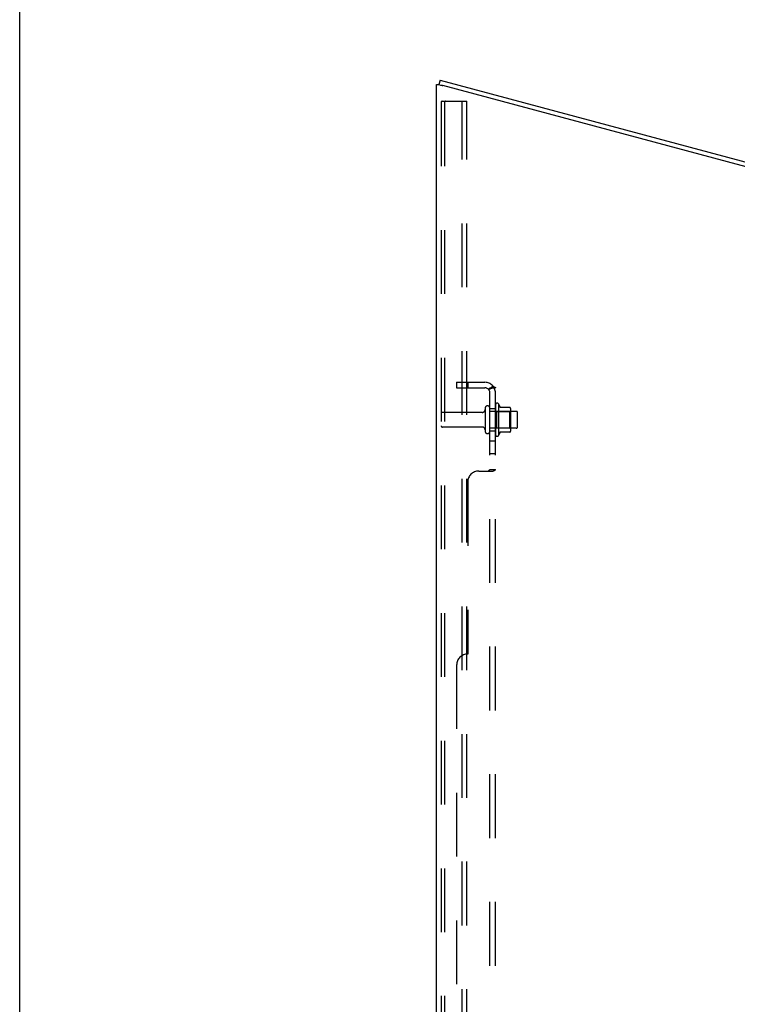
# Model space of a CAD drawing. Header units: inches. Extents: x 0 to 262, y 0 to 169.
# Tile 116 of 256: x 0 to 16, y 105 to 127. Entities that reach past the tile are written whole.
import ezdxf

# ---------------------------------------------------------------- set-up
doc = ezdxf.new("R2010")
doc.units = ezdxf.units.IN
doc.header["$LTSCALE"] = 14.384615
doc.header["$MEASUREMENT"] = 0
doc.linetypes.add('HIDDEN', pattern=[0.2, 0.1, -0.1])
doc.layers.get('0').update_dxf_attribs({"linetype": 'CONTINUOUS'})
doc.layers.add('DEFAULT_2', color=8, linetype='HIDDEN')
doc.layers.add('SUBPANEL', color=7, linetype='CONTINUOUS')

msp = doc.modelspace()

# ---------------------------------------------------------------- linework, layer by layer
at = {"color": 7, "linetype": 'Continuous'}
for p, q in [((0, 0), (0, 169.231)), ((9.449, 125.906), (9.451, 125.906)), ((9.478, 126.006), (9.451, 125.905)), ((9.478, 126.006), (27.331, 121.222))]:
    msp.add_line(p, q, dxfattribs=at)
at = {"color": 3, "linetype": 'Continuous'}
for p, q in [((9.397, 49.33), (9.397, 125.906)), ((9.397, 125.906), (9.449, 125.906)), ((9.449, 125.906), (9.49, 125.895)), ((9.49, 125.895), (9.502, 125.892)), ((9.502, 125.892), (9.514, 125.889)), ((9.514, 125.889), (9.527, 125.885)), ((9.527, 125.885), (9.54, 125.882)), ((27.304, 121.122), (9.54, 125.882))]:
    msp.add_line(p, q, dxfattribs=at)
at = {"layer": 'DEFAULT_2', "color": 8, "linetype": 'HIDDEN'}
for p, q in [((9.501, 125.501), (9.501, 49.443)), ((9.522, 125.531), (9.596, 125.531)), ((9.575, 125.501), (9.575, 49.443)), ((9.596, 125.531), (10.077, 125.531)), ((9.973, 49.413), (9.973, 125.531)), ((10.077, 49.413), (10.077, 125.531)), ((10.429, 118.516), (9.531, 118.516)), ((10.491, 118.608), (10.491, 118.093)), ((10.601, 118.093), (10.601, 118.608)), ((11.196, 118.538), (10.601, 118.538)), ((10.726, 118.685), (10.726, 118.016)), ((10.746, 118.534), (10.726, 118.554)), ((10.746, 118.534), (10.746, 118.167)), ((10.746, 118.534), (11.042, 118.534)), ((10.796, 118.706), (10.796, 117.995)), ((11.052, 118.628), (10.824, 118.628)), ((11.042, 118.534), (11.062, 118.554)), ((11.042, 118.534), (11.042, 118.167)), ((11.062, 118.606), (11.062, 118.095)), ((11.226, 118.193), (11.226, 118.508)), ((10.429, 118.186), (9.531, 118.186)), ((11.196, 118.163), (10.601, 118.163)), ((10.746, 118.167), (10.726, 118.147)), ((10.746, 118.167), (11.042, 118.167)), ((11.052, 118.073), (10.824, 118.073)), ((11.042, 118.167), (11.062, 118.147))]:
    msp.add_line(p, q, dxfattribs=at)
for points in [[(9.522, 125.531), (9.517, 125.53), (9.512, 125.527), (9.508, 125.522), (9.504, 125.516), (9.502, 125.509), (9.501, 125.501)], [(9.596, 125.531), (9.59, 125.53), (9.585, 125.527), (9.581, 125.522), (9.578, 125.516), (9.576, 125.509), (9.575, 125.501)]]:
    msp.add_lwpolyline(points, dxfattribs=at)
for centre, radius, start, end in [((9.531, 118.486), 0.03, 90, 180), ((10.429, 118.578), 0.0625, 270, 360), ((10.546, 118.608), 0.055, 0, 180), ((10.765, 118.685), 0.0384, 34.4497, 180), ((10.196, 118.351), 0.698, 23.9679, 30.6631), ((10.843, 118.638), 0.01, 203.9679, 270), ((11.052, 118.618), 0.01, 5.1938, 90), ((10.921, 118.606), 0.141, 0, 5.2081), ((11.196, 118.508), 0.03, 0, 90), ((9.531, 118.216), 0.03, 180, 270), ((10.429, 118.123), 0.0625, 0, 90), ((10.546, 118.093), 0.055, 180, 360), ((10.196, 118.351), 0.698, 329.3369, 336.0321), ((10.843, 118.063), 0.01, 90, 156.0321), ((11.052, 118.083), 0.01, 270, 354.8062), ((10.921, 118.095), 0.141, 354.7919, 360), ((11.196, 118.193), 0.03, 270, 360), ((10.765, 118.016), 0.0384, 180, 325.5503)]:
    msp.add_arc(centre, radius, start, end, dxfattribs=at)
at = {"layer": 'SUBPANEL', "color": 8, "linetype": 'HIDDEN'}
for p, q in [((9.851, 119.194), (9.851, 119.069)), ((9.851, 119.194), (10.489, 119.194)), ((10.101, 119.194), (10.101, 119.069)), ((9.851, 119.069), (10.489, 119.069)), ((10.672, 119.108), (10.576, 119.028)), ((10.601, 51.382), (10.601, 119.069)), ((10.601, 119.069), (10.726, 119.069)), ((10.658, 119.069), (10.657, 119.069)), ((10.726, 51.382), (10.726, 119.069)), ((10.601, 118.601), (10.726, 118.601)), ((10.601, 118.101), (10.726, 118.101)), ((10.601, 117.872), (10.726, 117.872)), ((10.601, 117.591), (10.726, 117.591)), ((10.351, 117.194), (10.672, 117.194)), ((10.587, 117.214), (10.591, 117.217)), ((10.601, 117.23), (10.726, 117.23)), ((10.675, 117.196), (10.677, 117.198)), ((10.684, 117.201), (10.688, 117.203)), ((10.688, 117.203), (10.692, 117.205)), ((10.726, 117.228), (10.726, 117.23)), ((10.101, 116.944), (10.101, 113.069)), ((9.851, 112.819), (9.851, 57.632))]:
    msp.add_line(p, q, dxfattribs=at)
for points in [[(10.576, 119.028), (10.575, 119.029), (10.575, 119.03), (10.575, 119.031), (10.576, 119.032), (10.576, 119.033), (10.577, 119.034), (10.578, 119.035), (10.579, 119.037), (10.58, 119.038), (10.582, 119.04), (10.583, 119.042)], [(10.583, 119.042), (10.587, 119.046), (10.589, 119.048), (10.591, 119.05), (10.593, 119.052), (10.594, 119.055), (10.596, 119.057), (10.598, 119.059), (10.599, 119.062), (10.6, 119.064), (10.601, 119.066), (10.601, 119.068), (10.601, 119.069)], [(10.597, 119.046), (10.597, 119.046), (10.597, 119.046), (10.598, 119.047), (10.598, 119.047), (10.598, 119.047), (10.599, 119.047), (10.599, 119.048), (10.6, 119.048), (10.601, 119.048), (10.601, 119.049), (10.602, 119.049), (10.602, 119.049), (10.603, 119.05), (10.604, 119.05), (10.604, 119.05), (10.605, 119.051), (10.606, 119.051), (10.607, 119.052), (10.607, 119.052), (10.608, 119.052), (10.609, 119.053), (10.61, 119.053), (10.61, 119.053), (10.611, 119.054), (10.612, 119.054), (10.613, 119.055), (10.614, 119.055), (10.614, 119.055), (10.615, 119.056), (10.616, 119.056), (10.617, 119.056), (10.618, 119.057), (10.619, 119.057), (10.62, 119.058), (10.621, 119.058), (10.622, 119.058), (10.623, 119.059), (10.624, 119.059), (10.625, 119.06), (10.626, 119.06), (10.627, 119.06), (10.628, 119.061), (10.629, 119.061), (10.63, 119.062), (10.631, 119.062), (10.632, 119.062), (10.633, 119.063), (10.635, 119.063), (10.636, 119.063), (10.637, 119.064), (10.638, 119.064), (10.639, 119.065), (10.64, 119.065), (10.641, 119.065), (10.643, 119.066), (10.644, 119.066), (10.645, 119.066), (10.646, 119.066), (10.647, 119.067), (10.648, 119.067), (10.649, 119.067), (10.65, 119.067), (10.651, 119.068), (10.652, 119.068), (10.653, 119.068), (10.654, 119.068), (10.655, 119.068), (10.656, 119.069), (10.656, 119.069), (10.657, 119.069), (10.658, 119.069), (10.659, 119.069), (10.66, 119.069), (10.66, 119.069), (10.661, 119.069), (10.661, 119.069)], [(10.601, 119.049), (10.601, 119.049), (10.6, 119.049), (10.6, 119.048), (10.599, 119.048), (10.599, 119.047), (10.598, 119.047), (10.598, 119.047), (10.598, 119.047), (10.597, 119.046), (10.597, 119.046), (10.597, 119.046)], [(10.661, 119.069), (10.661, 119.069), (10.661, 119.069), (10.661, 119.069), (10.661, 119.069), (10.661, 119.069), (10.66, 119.069), (10.66, 119.069), (10.659, 119.069), (10.659, 119.069), (10.658, 119.069)], [(10.672, 119.108), (10.675, 119.105), (10.677, 119.103), (10.68, 119.101), (10.684, 119.099), (10.688, 119.097), (10.692, 119.095), (10.696, 119.093), (10.703, 119.09)], [(10.703, 119.09), (10.707, 119.088), (10.71, 119.086), (10.714, 119.085), (10.717, 119.083), (10.72, 119.081), (10.722, 119.079), (10.724, 119.077), (10.725, 119.075), (10.726, 119.073), (10.726, 119.071), (10.726, 119.069)], [(10.576, 117.194), (10.575, 117.196), (10.575, 117.198), (10.575, 117.199), (10.576, 117.201), (10.576, 117.203), (10.577, 117.204), (10.578, 117.206), (10.579, 117.207), (10.58, 117.209), (10.582, 117.21), (10.583, 117.211)], [(10.576, 117.194), (10.575, 117.196), (10.575, 117.198), (10.575, 117.199), (10.576, 117.201), (10.576, 117.203)], [(10.578, 117.206), (10.579, 117.207), (10.58, 117.209), (10.582, 117.21), (10.583, 117.211), (10.585, 117.213), (10.587, 117.214)], [(10.591, 117.217), (10.593, 117.218), (10.594, 117.219), (10.596, 117.221), (10.598, 117.222)], [(10.594, 117.219), (10.596, 117.221), (10.598, 117.222), (10.599, 117.224), (10.6, 117.225), (10.601, 117.227), (10.601, 117.228), (10.601, 117.23)], [(10.6, 117.225), (10.601, 117.227), (10.601, 117.228), (10.601, 117.23)], [(10.672, 117.194), (10.675, 117.196), (10.677, 117.198), (10.68, 117.2), (10.684, 117.201)], [(10.692, 117.205), (10.7, 117.208), (10.703, 117.21), (10.707, 117.211)], [(10.707, 117.211), (10.71, 117.213), (10.714, 117.215), (10.717, 117.217), (10.72, 117.219), (10.722, 117.221), (10.724, 117.223)], [(10.717, 117.217), (10.72, 117.219), (10.722, 117.221), (10.724, 117.223), (10.725, 117.225), (10.726, 117.226), (10.726, 117.228), (10.726, 117.23)]]:
    msp.add_lwpolyline(points, dxfattribs=at)
for centre, radius, start, end in [((10.489, 118.957), 0.237, 0, 90), ((10.489, 118.957), 0.112, 0, 90), ((10.351, 116.944), 0.25, 90, 180), ((10.101, 112.819), 0.25, 90, 180)]:
    msp.add_arc(centre, radius, start, end, dxfattribs=at)

doc.saveas('drawing.dxf')
